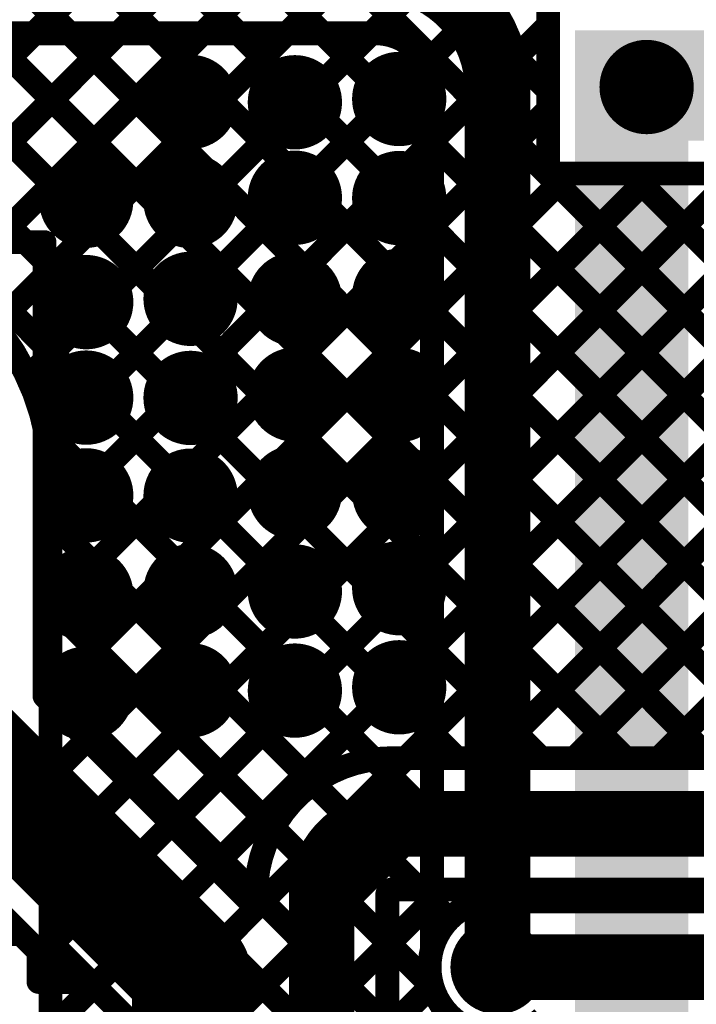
# Model space of a CAD drawing. Header units: millimetres. Extents: x 3.06 to 5.82, y 1.29 to 3.84.
# Tile 176 of 244: x 4.51 to 4.74, y 3.15 to 3.48. Entities that reach past the tile are written whole.
import ezdxf

# ---------------------------------------------------------------- set-up
doc = ezdxf.new("R2010")
doc.units = ezdxf.units.MM
doc.header["$MEASUREMENT"] = 0
for name, color, linetype in [('BottomLayer', 5, 'Continuous'), ('BottomSolder', 6, 'Continuous'), ('MultiLayer', 9, 'Continuous'), ('TopLayer', 1, 'Continuous'), ('TopSolder', 216, 'Continuous'), ('ViaHoleLayer', 16, 'Continuous')]:
    doc.layers.add(name, color=color, linetype=linetype)

msp = doc.modelspace()

# ---------------------------------------------------------------- linework, layer by layer
at = {"layer": 'BottomLayer'}
for points, const_width in [([(4.63427, 3.495, -0.414214), (4.675, 3.45427)], 0.022), ([(4.63427, 3.473, -0.414214), (4.653, 3.45427)], 0.008), ([(4.443, 3.405, -0.414214), (4.525, 3.323)], 0.008), ([(4.69, 3.14281, -0.742932), (4.653, 3.16603)], 0.008)]:
    msp.add_lwpolyline(points, format="xyb", dxfattribs=dict(at, const_width=const_width))
for points, const_width in [([(4.121, 3.473), (4.63427, 3.473)], 0.008), ([(4.41831, 3.473), (4.653, 3.23831)], 0.008), ([(4.4466, 3.473), (4.653, 3.2666)], 0.008), ([(4.45111, 3.4046), (4.51952, 3.473)], 0.008), ([(4.4738, 3.399), (4.5478, 3.473)], 0.008), ([(4.47488, 3.473), (4.653, 3.29488)], 0.008), ([(4.49191, 3.38882), (4.57609, 3.473)], 0.008), ([(4.50317, 3.473), (4.653, 3.32317)], 0.008), ([(4.50639, 3.37502), (4.60437, 3.473)], 0.008), ([(4.51731, 3.35766), (4.63265, 3.473)], 0.008), ([(4.53145, 3.473), (4.653, 3.35145)], 0.008), ([(4.55973, 3.473), (4.653, 3.37973)], 0.008), ([(4.58802, 3.473), (4.653, 3.40802)], 0.008), ([(4.6163, 3.473), (4.653, 3.4363)], 0.008), ([(4.52396, 3.33602), (4.65087, 3.46294)], 0.008), ([(4.675, 3.16), (4.675, 3.45427)], 0.022), ([(4.653, 3.16603), (4.653, 3.45427)], 0.008), ([(4.525, 3.30878), (4.653, 3.43678)], 0.008), ([(4.525, 3.28049), (4.653, 3.40849)], 0.008), ([(4.525, 3.25221), (4.653, 3.38021)], 0.008), ([(4.525, 3.22392), (4.653, 3.35192)], 0.008), ([(4.52327, 3.33976), (4.653, 3.21003)], 0.008), ([(4.525, 3.19564), (4.653, 3.32364)], 0.008), ([(4.525, 2.962), (4.525, 3.323)], 0.008), ([(4.525, 3.30974), (4.653, 3.18174)], 0.008), ([(4.525, 3.16736), (4.653, 3.29536)], 0.008), ([(4.525, 3.28146), (4.65321, 3.15325)], 0.008), ([(4.525, 3.13907), (4.653, 3.26707)], 0.008), ([(4.525, 3.25318), (4.66067, 3.11751)], 0.008), ([(4.525, 3.11079), (4.653, 3.23879)], 0.008), ([(4.525, 3.22489), (4.65119, 3.0987)], 0.008), ([(4.57648, 3.13399), (4.653, 3.2105)], 0.008), ([(4.525, 3.19661), (4.58889, 3.13272)], 0.008), ([(4.60041, 3.12963), (4.653, 3.18222)], 0.008), ([(4.525, 3.16832), (4.56212, 3.1312)], 0.008), ([(4.61902, 3.11995), (4.65301, 3.15394)], 0.008)]:
    msp.add_lwpolyline(points, dxfattribs=dict(at, const_width=const_width))
for points, const_width in [([(4.51752, 3.473, 1), (4.52152, 3.473, 1)], 0.004), ([(4.52945, 3.473, 1), (4.53345, 3.473, 1)], 0.004), ([(4.5458, 3.473, 1), (4.5498, 3.473, 1)], 0.004), ([(4.55773, 3.473, 1), (4.56173, 3.473, 1)], 0.004), ([(4.57409, 3.473, 1), (4.57809, 3.473, 1)], 0.004), ([(4.58602, 3.473, 1), (4.59002, 3.473, 1)], 0.004), ([(4.60237, 3.473, 1), (4.60637, 3.473, 1)], 0.004), ([(4.6143, 3.473, 1), (4.6183, 3.473, 1)], 0.004), ([(4.63065, 3.473, 1), (4.63465, 3.473, 1)], 0.004), ([(4.63227, 3.473, 1), (4.63627, 3.473, 1)], 0.004), ([(4.63227, 3.473, 1), (4.63627, 3.473, 1)], 0.004), ([(4.64887, 3.46294, 1), (4.65287, 3.46294, 1)], 0.004), ([(4.71909, 3.455, 1), (4.73091, 3.455, 1)], 0.01181), ([(4.63609, 3.451, 1), (4.64791, 3.451, 1)], 0.01181), ([(4.6695, 3.45427, 1), (4.6805, 3.45427, 1)], 0.011), ([(4.6695, 3.45427, 1), (4.6805, 3.45427, 1)], 0.011), ([(4.56609, 3.45, 1), (4.57791, 3.45, 1)], 0.01181), ([(4.60109, 3.44989, 1), (4.61291, 3.44989, 1)], 0.01181), ([(4.651, 3.45427, 1), (4.655, 3.45427, 1)], 0.004), ([(4.651, 3.45427, 1), (4.655, 3.45427, 1)], 0.004), ([(4.651, 3.43678, 1), (4.655, 3.43678, 1)], 0.004), ([(4.651, 3.4363, 1), (4.655, 3.4363, 1)], 0.004), ([(4.60109, 3.41789, 1), (4.61291, 3.41789, 1)], 0.01181), ([(4.63609, 3.41778, 1), (4.64791, 3.41778, 1)], 0.01181), ([(4.53109, 3.41689, 1), (4.54291, 3.41689, 1)], 0.01181), ([(4.56609, 3.41678, 1), (4.57791, 3.41678, 1)], 0.01181), ([(4.651, 3.40849, 1), (4.655, 3.40849, 1)], 0.004), ([(4.651, 3.40802, 1), (4.655, 3.40802, 1)], 0.004), ([(4.63609, 3.385, 1), (4.64791, 3.385, 1)], 0.01181), ([(4.53109, 3.38289, 1), (4.54291, 3.38289, 1)], 0.01181), ([(4.56609, 3.384, 1), (4.57791, 3.384, 1)], 0.01181), ([(4.60109, 3.38389, 1), (4.61291, 3.38389, 1)], 0.01181), ([(4.651, 3.38021, 1), (4.655, 3.38021, 1)], 0.004), ([(4.651, 3.37973, 1), (4.655, 3.37973, 1)], 0.004), ([(4.60109, 3.35189, 1), (4.61291, 3.35189, 1)], 0.01181), ([(4.63609, 3.35178, 1), (4.64791, 3.35178, 1)], 0.01181), ([(4.51531, 3.35766, 1), (4.51931, 3.35766, 1)], 0.004), ([(4.53109, 3.35089, 1), (4.54291, 3.35089, 1)], 0.01181), ([(4.56609, 3.35078, 1), (4.57791, 3.35078, 1)], 0.01181), ([(4.651, 3.35192, 1), (4.655, 3.35192, 1)], 0.004), ([(4.651, 3.35145, 1), (4.655, 3.35145, 1)], 0.004), ([(4.52127, 3.33976, 1), (4.52527, 3.33976, 1)], 0.004), ([(4.52196, 3.33602, 1), (4.52596, 3.33602, 1)], 0.004), ([(4.60109, 3.31911, 1), (4.61291, 3.31911, 1)], 0.01181), ([(4.63609, 3.319, 1), (4.64791, 3.319, 1)], 0.01181), ([(4.53109, 3.31811, 1), (4.54291, 3.31811, 1)], 0.01181), ([(4.56609, 3.318, 1), (4.57791, 3.318, 1)], 0.01181), ([(4.651, 3.32364, 1), (4.655, 3.32364, 1)], 0.004), ([(4.523, 3.323, 1), (4.527, 3.323, 1)], 0.004), ([(4.523, 3.323, 1), (4.527, 3.323, 1)], 0.004), ([(4.651, 3.32317, 1), (4.655, 3.32317, 1)], 0.004), ([(4.523, 3.30974, 1), (4.527, 3.30974, 1)], 0.004), ([(4.523, 3.30878, 1), (4.527, 3.30878, 1)], 0.004), ([(4.56609, 3.286, 1), (4.57791, 3.286, 1)], 0.01181), ([(4.60109, 3.28589, 1), (4.61291, 3.28589, 1)], 0.01181), ([(4.63609, 3.287, 1), (4.64791, 3.287, 1)], 0.01181), ([(4.651, 3.29536, 1), (4.655, 3.29536, 1)], 0.004), ([(4.651, 3.29488, 1), (4.655, 3.29488, 1)], 0.004), ([(4.53109, 3.28489, 1), (4.54291, 3.28489, 1)], 0.01181), ([(4.523, 3.28146, 1), (4.527, 3.28146, 1)], 0.004), ([(4.523, 3.28049, 1), (4.527, 3.28049, 1)], 0.004), ([(4.651, 3.26707, 1), (4.655, 3.26707, 1)], 0.004), ([(4.651, 3.2666, 1), (4.655, 3.2666, 1)], 0.004), ([(4.56609, 3.25278, 1), (4.57791, 3.25278, 1)], 0.01181), ([(4.60109, 3.25267, 1), (4.61291, 3.25267, 1)], 0.01181), ([(4.63609, 3.25378, 1), (4.64791, 3.25378, 1)], 0.01181), ([(4.53109, 3.25167, 1), (4.54291, 3.25167, 1)], 0.01181), ([(4.523, 3.25318, 1), (4.527, 3.25318, 1)], 0.004), ([(4.523, 3.25221, 1), (4.527, 3.25221, 1)], 0.004), ([(4.651, 3.23879, 1), (4.655, 3.23879, 1)], 0.004), ([(4.651, 3.23831, 1), (4.655, 3.23831, 1)], 0.004), ([(4.523, 3.22489, 1), (4.527, 3.22489, 1)], 0.004), ([(4.523, 3.22392, 1), (4.527, 3.22392, 1)], 0.004), ([(4.651, 3.2105, 1), (4.655, 3.2105, 1)], 0.004), ([(4.651, 3.21003, 1), (4.655, 3.21003, 1)], 0.004), ([(4.523, 3.19661, 1), (4.527, 3.19661, 1)], 0.004), ([(4.523, 3.19564, 1), (4.527, 3.19564, 1)], 0.004), ([(4.651, 3.18222, 1), (4.655, 3.18222, 1)], 0.004), ([(4.651, 3.18174, 1), (4.655, 3.18174, 1)], 0.004), ([(4.523, 3.16832, 1), (4.527, 3.16832, 1)], 0.004), ([(4.523, 3.16736, 1), (4.527, 3.16736, 1)], 0.004), ([(4.651, 3.16603, 1), (4.655, 3.16603, 1)], 0.004), ([(4.651, 3.16603, 1), (4.655, 3.16603, 1)], 0.004), ([(4.66909, 3.16, 1), (4.68091, 3.16, 1)], 0.01181), ([(4.6695, 3.16, 1), (4.6805, 3.16, 1)], 0.011), ([(4.65101, 3.15394, 1), (4.65501, 3.15394, 1)], 0.004), ([(4.65121, 3.15325, 1), (4.65521, 3.15325, 1)], 0.004)]:
    msp.add_lwpolyline(points, format="xyb", close=True, dxfattribs=dict(at, const_width=const_width))
msp.add_solid([(4.701, 2.036), (4.739, 2.036), (4.701, 3.474), (4.739, 3.474)], dxfattribs=at)
at = {"layer": 'BottomSolder', "const_width": 0.01581}
for points in [[(4.71709, 3.455, 1), (4.73291, 3.455, 1)], [(4.56409, 3.45, 1), (4.57991, 3.45, 1)], [(4.63409, 3.451, 1), (4.64991, 3.451, 1)], [(4.59909, 3.44989, 1), (4.61491, 3.44989, 1)], [(4.59909, 3.41789, 1), (4.61491, 3.41789, 1)], [(4.63409, 3.41778, 1), (4.64991, 3.41778, 1)], [(4.52909, 3.41689, 1), (4.54491, 3.41689, 1)], [(4.56409, 3.41678, 1), (4.57991, 3.41678, 1)], [(4.56409, 3.384, 1), (4.57991, 3.384, 1)], [(4.63409, 3.385, 1), (4.64991, 3.385, 1)], [(4.52909, 3.38289, 1), (4.54491, 3.38289, 1)], [(4.59909, 3.38389, 1), (4.61491, 3.38389, 1)], [(4.59909, 3.35189, 1), (4.61491, 3.35189, 1)], [(4.63409, 3.35178, 1), (4.64991, 3.35178, 1)], [(4.52909, 3.35089, 1), (4.54491, 3.35089, 1)], [(4.56409, 3.35078, 1), (4.57991, 3.35078, 1)], [(4.52909, 3.31811, 1), (4.54491, 3.31811, 1)], [(4.56409, 3.318, 1), (4.57991, 3.318, 1)], [(4.59909, 3.31911, 1), (4.61491, 3.31911, 1)], [(4.63409, 3.319, 1), (4.64991, 3.319, 1)], [(4.56409, 3.286, 1), (4.57991, 3.286, 1)], [(4.59909, 3.28589, 1), (4.61491, 3.28589, 1)], [(4.63409, 3.287, 1), (4.64991, 3.287, 1)], [(4.52909, 3.28489, 1), (4.54491, 3.28489, 1)], [(4.56409, 3.25278, 1), (4.57991, 3.25278, 1)], [(4.59909, 3.25267, 1), (4.61491, 3.25267, 1)], [(4.63409, 3.25378, 1), (4.64991, 3.25378, 1)], [(4.52909, 3.25167, 1), (4.54491, 3.25167, 1)], [(4.66709, 3.16, 1), (4.68291, 3.16, 1)]]:
    msp.add_lwpolyline(points, format="xyb", close=True, dxfattribs=at)
at = {"layer": 'MultiLayer', "const_width": 0.01181}
for points in [[(4.71909, 3.455, 1), (4.73091, 3.455, 1)], [(4.63609, 3.451, 1), (4.64791, 3.451, 1)], [(4.56609, 3.45, 1), (4.57791, 3.45, 1)], [(4.60109, 3.44989, 1), (4.61291, 3.44989, 1)], [(4.60109, 3.41789, 1), (4.61291, 3.41789, 1)], [(4.63609, 3.41778, 1), (4.64791, 3.41778, 1)], [(4.53109, 3.41689, 1), (4.54291, 3.41689, 1)], [(4.56609, 3.41678, 1), (4.57791, 3.41678, 1)], [(4.63609, 3.385, 1), (4.64791, 3.385, 1)], [(4.53109, 3.38289, 1), (4.54291, 3.38289, 1)], [(4.56609, 3.384, 1), (4.57791, 3.384, 1)], [(4.60109, 3.38389, 1), (4.61291, 3.38389, 1)], [(4.60109, 3.35189, 1), (4.61291, 3.35189, 1)], [(4.63609, 3.35178, 1), (4.64791, 3.35178, 1)], [(4.53109, 3.35089, 1), (4.54291, 3.35089, 1)], [(4.56609, 3.35078, 1), (4.57791, 3.35078, 1)], [(4.60109, 3.31911, 1), (4.61291, 3.31911, 1)], [(4.63609, 3.319, 1), (4.64791, 3.319, 1)], [(4.53109, 3.31811, 1), (4.54291, 3.31811, 1)], [(4.56609, 3.318, 1), (4.57791, 3.318, 1)], [(4.56609, 3.286, 1), (4.57791, 3.286, 1)], [(4.60109, 3.28589, 1), (4.61291, 3.28589, 1)], [(4.63609, 3.287, 1), (4.64791, 3.287, 1)], [(4.53109, 3.28489, 1), (4.54291, 3.28489, 1)], [(4.56609, 3.25278, 1), (4.57791, 3.25278, 1)], [(4.60109, 3.25267, 1), (4.61291, 3.25267, 1)], [(4.63609, 3.25378, 1), (4.64791, 3.25378, 1)], [(4.53109, 3.25167, 1), (4.54291, 3.25167, 1)], [(4.66909, 3.16, 1), (4.68091, 3.16, 1)]]:
    msp.add_lwpolyline(points, format="xyb", close=True, dxfattribs=at)
at = {"layer": 'TopLayer'}
for points, const_width in [([(4.339, 3.7503), (4.83063, 3.25867)], 0.008), ([(4.36559, 3.752), (4.83063, 3.28696)], 0.008), ([(4.39387, 3.752), (4.692, 3.45387)], 0.008), ([(4.339, 3.72202), (4.83063, 3.23039)], 0.008), ([(4.339, 3.69373), (4.80273, 3.23)], 0.008), ([(4.44952, 3.403), (4.724, 3.67748)], 0.008), ([(4.339, 3.66545), (4.77445, 3.23)], 0.008), ([(4.2686, 3.651), (4.5166, 3.403)], 0.008), ([(4.29688, 3.651), (4.71788, 3.23)], 0.008), ([(4.32517, 3.651), (4.74617, 3.23)], 0.008), ([(4.4778, 3.403), (4.724, 3.6492)], 0.008), ([(4.50609, 3.403), (4.724, 3.62091)], 0.008), ([(4.523, 3.39163), (4.724, 3.59263)], 0.008), ([(4.523, 3.36335), (4.724, 3.56435)], 0.008), ([(4.523, 3.33506), (4.724, 3.53606)], 0.008), ([(4.692, 3.426), (4.692, 3.485)], 0.008), ([(4.523, 3.30678), (4.692, 3.47578)], 0.008), ([(4.523, 3.27849), (4.692, 3.44749)], 0.008), ([(4.52332, 3.25052), (4.69879, 3.426)], 0.008), ([(4.53746, 3.23638), (4.72708, 3.426)], 0.008), ([(4.5516, 3.22224), (4.75536, 3.426)], 0.008), ([(4.692, 3.426), (4.77974, 3.426)], 0.008), ([(4.71987, 3.426), (4.83063, 3.31524)], 0.008), ([(4.56574, 3.2081), (4.77413, 3.41649)], 0.008), ([(4.294, 3.403), (4.523, 3.403)], 0.008), ([(4.5166, 3.403), (4.523, 3.3966)], 0.008), ([(4.523, 3.361), (4.523, 3.403)], 0.008), ([(4.523, 3.3966), (4.6896, 3.23)], 0.008), ([(4.57988, 3.19396), (4.77983, 3.39391)], 0.008), ([(4.64421, 3.23), (4.80221, 3.388)], 0.008), ([(4.6725, 3.23), (4.8305, 3.388)], 0.008), ([(4.523, 3.36831), (4.66131, 3.23)], 0.008), ([(4.523, 3.335), (4.523, 3.361)], 0.008), ([(4.523, 3.335), (4.523, 3.361)], 0.008), ([(4.70078, 3.23), (4.83063, 3.35985)], 0.008), ([(4.523, 3.34003), (4.63343, 3.2296)], 0.008), ([(4.523, 3.25084), (4.523, 3.335)], 0.008), ([(4.72907, 3.23), (4.83063, 3.33156)], 0.008), ([(4.523, 3.31174), (4.61315, 3.2216)], 0.008), ([(4.523, 3.28346), (4.59977, 3.20669)], 0.008), ([(4.492, 3.238), (4.57235, 3.15765)], 0.04), ([(4.523, 3.25518), (4.594, 3.18418)], 0.008), ([(4.523, 3.25084), (4.594, 3.17984)], 0.008), ([(4.63949, 3.23), (4.83063, 3.23)], 0.008), ([(4.4701, 3.21606), (4.51516, 3.171)], 0.008), ([(4.63949, 3.208), (4.881, 3.208)], 0.022), ([(4.616, 3.124), (4.616, 3.18451)], 0.022), ([(4.638, 3.16722), (4.65678, 3.186)], 0.008), ([(4.63949, 3.186), (4.83063, 3.186)], 0.008), ([(4.64874, 3.186), (4.65874, 3.176)], 0.008), ([(4.67703, 3.186), (4.68103, 3.182)], 0.008), ([(4.68107, 3.182), (4.68507, 3.186)], 0.008), ([(4.70531, 3.186), (4.70931, 3.182)], 0.008), ([(4.70935, 3.182), (4.71335, 3.186)], 0.008), ([(4.7336, 3.186), (4.7376, 3.182)], 0.008), ([(4.73763, 3.182), (4.74163, 3.186)], 0.008), ([(4.594, 3.17984), (4.594, 3.18451)], 0.008), ([(4.638, 3.124), (4.638, 3.18451)], 0.008), ([(4.68103, 3.182), (4.83063, 3.182)], 0.008), ([(4.57235, 3.103), (4.57235, 3.15765)], 0.04), ([(4.37872, 3.171), (4.51516, 3.171)], 0.008), ([(4.51516, 3.171), (4.521, 3.16516)], 0.008), ([(4.638, 3.16846), (4.65321, 3.15325)], 0.008), ([(4.521, 3.16516), (4.53116, 3.155)], 0.008), ([(4.521, 3.155), (4.521, 3.16516)], 0.008), ([(4.675, 3.16), (4.87571, 3.16)], 0.022), ([(4.521, 3.155), (4.53116, 3.155)], 0.008), ([(4.638, 3.13893), (4.65301, 3.15394)], 0.008)]:
    msp.add_lwpolyline(points, dxfattribs=dict(at, const_width=const_width))
for points, const_width in [([(4.69, 3.47578, 1), (4.694, 3.47578, 1)], 0.004), ([(4.71909, 3.455, 1), (4.73091, 3.455, 1)], 0.01181), ([(4.63609, 3.451, 1), (4.64791, 3.451, 1)], 0.01181), ([(4.56609, 3.45, 1), (4.57791, 3.45, 1)], 0.01181), ([(4.60109, 3.44989, 1), (4.61291, 3.44989, 1)], 0.01181), ([(4.69, 3.45387, 1), (4.694, 3.45387, 1)], 0.004), ([(4.69, 3.44749, 1), (4.694, 3.44749, 1)], 0.004), ([(4.60109, 3.41789, 1), (4.61291, 3.41789, 1)], 0.01181), ([(4.63609, 3.41778, 1), (4.64791, 3.41778, 1)], 0.01181), ([(4.69, 3.426, 1), (4.694, 3.426, 1)], 0.004), ([(4.69, 3.426, 1), (4.694, 3.426, 1)], 0.004), ([(4.69679, 3.426, 1), (4.70079, 3.426, 1)], 0.004), ([(4.71787, 3.426, 1), (4.72187, 3.426, 1)], 0.004), ([(4.72508, 3.426, 1), (4.72908, 3.426, 1)], 0.004), ([(4.53109, 3.41689, 1), (4.54291, 3.41689, 1)], 0.01181), ([(4.56609, 3.41678, 1), (4.57791, 3.41678, 1)], 0.01181), ([(4.5146, 3.403, 1), (4.5186, 3.403, 1)], 0.004), ([(4.5146, 3.403, 1), (4.5186, 3.403, 1)], 0.004), ([(4.521, 3.403, 1), (4.525, 3.403, 1)], 0.004), ([(4.521, 3.403, 1), (4.525, 3.403, 1)], 0.004), ([(4.521, 3.3966, 1), (4.525, 3.3966, 1)], 0.004), ([(4.521, 3.3966, 1), (4.525, 3.3966, 1)], 0.004), ([(4.63609, 3.385, 1), (4.64791, 3.385, 1)], 0.01181), ([(4.521, 3.39163, 1), (4.525, 3.39163, 1)], 0.004), ([(4.53109, 3.38289, 1), (4.54291, 3.38289, 1)], 0.01181), ([(4.56609, 3.384, 1), (4.57791, 3.384, 1)], 0.01181), ([(4.60109, 3.38389, 1), (4.61291, 3.38389, 1)], 0.01181), ([(4.521, 3.36831, 1), (4.525, 3.36831, 1)], 0.004), ([(4.521, 3.36335, 1), (4.525, 3.36335, 1)], 0.004), ([(4.521, 3.361, 1), (4.525, 3.361, 1)], 0.004), ([(4.521, 3.361, 1), (4.525, 3.361, 1)], 0.004), ([(4.521, 3.361, 1), (4.525, 3.361, 1)], 0.004), ([(4.60109, 3.35189, 1), (4.61291, 3.35189, 1)], 0.01181), ([(4.63609, 3.35178, 1), (4.64791, 3.35178, 1)], 0.01181), ([(4.53109, 3.35089, 1), (4.54291, 3.35089, 1)], 0.01181), ([(4.56609, 3.35078, 1), (4.57791, 3.35078, 1)], 0.01181), ([(4.521, 3.34003, 1), (4.525, 3.34003, 1)], 0.004), ([(4.521, 3.33506, 1), (4.525, 3.33506, 1)], 0.004), ([(4.521, 3.335, 1), (4.525, 3.335, 1)], 0.004), ([(4.521, 3.335, 1), (4.525, 3.335, 1)], 0.004), ([(4.521, 3.335, 1), (4.525, 3.335, 1)], 0.004), ([(4.60109, 3.31911, 1), (4.61291, 3.31911, 1)], 0.01181), ([(4.63609, 3.319, 1), (4.64791, 3.319, 1)], 0.01181), ([(4.53109, 3.31811, 1), (4.54291, 3.31811, 1)], 0.01181), ([(4.56609, 3.318, 1), (4.57791, 3.318, 1)], 0.01181), ([(4.521, 3.31174, 1), (4.525, 3.31174, 1)], 0.004), ([(4.521, 3.30678, 1), (4.525, 3.30678, 1)], 0.004), ([(4.56609, 3.286, 1), (4.57791, 3.286, 1)], 0.01181), ([(4.60109, 3.28589, 1), (4.61291, 3.28589, 1)], 0.01181), ([(4.63609, 3.287, 1), (4.64791, 3.287, 1)], 0.01181), ([(4.53109, 3.28489, 1), (4.54291, 3.28489, 1)], 0.01181), ([(4.521, 3.28346, 1), (4.525, 3.28346, 1)], 0.004), ([(4.521, 3.27849, 1), (4.525, 3.27849, 1)], 0.004), ([(4.56609, 3.25278, 1), (4.57791, 3.25278, 1)], 0.01181), ([(4.60109, 3.25267, 1), (4.61291, 3.25267, 1)], 0.01181), ([(4.63609, 3.25378, 1), (4.64791, 3.25378, 1)], 0.01181), ([(4.53109, 3.25167, 1), (4.54291, 3.25167, 1)], 0.01181), ([(4.521, 3.25518, 1), (4.525, 3.25518, 1)], 0.004), ([(4.521, 3.25084, 1), (4.525, 3.25084, 1)], 0.004), ([(4.521, 3.25084, 1), (4.525, 3.25084, 1)], 0.004), ([(4.52132, 3.25052, 1), (4.52532, 3.25052, 1)], 0.004), ([(4.53546, 3.23638, 1), (4.53946, 3.23638, 1)], 0.004), ([(4.63143, 3.2296, 1), (4.63543, 3.2296, 1)], 0.004), ([(4.63749, 3.23, 1), (4.64149, 3.23, 1)], 0.004), ([(4.63749, 3.23, 1), (4.64149, 3.23, 1)], 0.004), ([(4.64221, 3.23, 1), (4.64621, 3.23, 1)], 0.004), ([(4.65931, 3.23, 1), (4.66331, 3.23, 1)], 0.004), ([(4.6705, 3.23, 1), (4.6745, 3.23, 1)], 0.004), ([(4.6876, 3.23, 1), (4.6916, 3.23, 1)], 0.004), ([(4.69878, 3.23, 1), (4.70278, 3.23, 1)], 0.004), ([(4.71588, 3.23, 1), (4.71988, 3.23, 1)], 0.004), ([(4.72707, 3.23, 1), (4.73107, 3.23, 1)], 0.004), ([(4.5496, 3.22224, 1), (4.5536, 3.22224, 1)], 0.004), ([(4.61115, 3.2216, 1), (4.61515, 3.2216, 1)], 0.004), ([(4.63399, 3.208, 1), (4.64499, 3.208, 1)], 0.011), ([(4.63399, 3.208, 1), (4.64499, 3.208, 1)], 0.011), ([(4.56374, 3.2081, 1), (4.56774, 3.2081, 1)], 0.004), ([(4.59777, 3.20669, 1), (4.60177, 3.20669, 1)], 0.004), ([(4.57788, 3.19396, 1), (4.58188, 3.19396, 1)], 0.004), ([(4.6105, 3.18451, 1), (4.6215, 3.18451, 1)], 0.011), ([(4.6105, 3.18451, 1), (4.6215, 3.18451, 1)], 0.011), ([(4.63749, 3.186, 1), (4.64149, 3.186, 1)], 0.004), ([(4.64674, 3.186, 1), (4.65074, 3.186, 1)], 0.004), ([(4.65478, 3.186, 1), (4.65878, 3.186, 1)], 0.004), ([(4.67503, 3.186, 1), (4.67903, 3.186, 1)], 0.004), ([(4.68307, 3.186, 1), (4.68707, 3.186, 1)], 0.004), ([(4.70331, 3.186, 1), (4.70731, 3.186, 1)], 0.004), ([(4.71135, 3.186, 1), (4.71535, 3.186, 1)], 0.004), ([(4.7316, 3.186, 1), (4.7356, 3.186, 1)], 0.004), ([(4.73963, 3.186, 1), (4.74363, 3.186, 1)], 0.004), ([(4.592, 3.18451, 1), (4.596, 3.18451, 1)], 0.004), ([(4.592, 3.18451, 1), (4.596, 3.18451, 1)], 0.004), ([(4.592, 3.18418, 1), (4.596, 3.18418, 1)], 0.004), ([(4.636, 3.18451, 1), (4.64, 3.18451, 1)], 0.004), ([(4.67903, 3.182, 1), (4.68303, 3.182, 1)], 0.004), ([(4.67903, 3.182, 1), (4.68303, 3.182, 1)], 0.004), ([(4.67903, 3.182, 1), (4.68303, 3.182, 1)], 0.004), ([(4.67907, 3.182, 1), (4.68307, 3.182, 1)], 0.004), ([(4.70731, 3.182, 1), (4.71131, 3.182, 1)], 0.004), ([(4.70735, 3.182, 1), (4.71135, 3.182, 1)], 0.004), ([(4.7356, 3.182, 1), (4.7396, 3.182, 1)], 0.004), ([(4.73563, 3.182, 1), (4.73963, 3.182, 1)], 0.004), ([(4.592, 3.17984, 1), (4.596, 3.17984, 1)], 0.004), ([(4.592, 3.17984, 1), (4.596, 3.17984, 1)], 0.004), ([(4.65674, 3.176, 1), (4.66074, 3.176, 1)], 0.004), ([(4.56236, 3.15765, 1), (4.58235, 3.15765, 1)], 0.02), ([(4.56236, 3.15765, 1), (4.58235, 3.15765, 1)], 0.02), ([(4.51316, 3.171, 1), (4.51716, 3.171, 1)], 0.004), ([(4.51316, 3.171, 1), (4.51716, 3.171, 1)], 0.004), ([(4.51316, 3.171, 1), (4.51716, 3.171, 1)], 0.004), ([(4.636, 3.16846, 1), (4.64, 3.16846, 1)], 0.004), ([(4.519, 3.16516, 1), (4.523, 3.16516, 1)], 0.004), ([(4.519, 3.16516, 1), (4.523, 3.16516, 1)], 0.004), ([(4.519, 3.16516, 1), (4.523, 3.16516, 1)], 0.004), ([(4.636, 3.16722, 1), (4.64, 3.16722, 1)], 0.004), ([(4.66909, 3.16, 1), (4.68091, 3.16, 1)], 0.01181), ([(4.6695, 3.16, 1), (4.6805, 3.16, 1)], 0.011), ([(4.519, 3.155, 1), (4.523, 3.155, 1)], 0.004), ([(4.519, 3.155, 1), (4.523, 3.155, 1)], 0.004), ([(4.52916, 3.155, 1), (4.53316, 3.155, 1)], 0.004), ([(4.52916, 3.155, 1), (4.53316, 3.155, 1)], 0.004), ([(4.65101, 3.15394, 1), (4.65501, 3.15394, 1)], 0.004), ([(4.65121, 3.15325, 1), (4.65521, 3.15325, 1)], 0.004)]:
    msp.add_lwpolyline(points, format="xyb", close=True, dxfattribs=dict(at, const_width=const_width))
for points, const_width in [([(4.594, 3.18451, -0.414214), (4.63949, 3.23)], 0.008), ([(4.616, 3.18451, -0.414214), (4.63949, 3.208)], 0.022), ([(4.68103, 3.138, -1.310882), (4.68103, 3.182)], 0.008)]:
    msp.add_lwpolyline(points, format="xyb", dxfattribs=dict(at, const_width=const_width))
msp.add_solid([(4.703, 3.437), (4.987, 3.437), (4.703, 3.474), (4.987, 3.474)], dxfattribs=at)
at = {"layer": 'TopSolder', "const_width": 0.01581}
for points in [[(4.71709, 3.455, 1), (4.73291, 3.455, 1)], [(4.56409, 3.45, 1), (4.57991, 3.45, 1)], [(4.63409, 3.451, 1), (4.64991, 3.451, 1)], [(4.59909, 3.44989, 1), (4.61491, 3.44989, 1)], [(4.59909, 3.41789, 1), (4.61491, 3.41789, 1)], [(4.63409, 3.41778, 1), (4.64991, 3.41778, 1)], [(4.52909, 3.41689, 1), (4.54491, 3.41689, 1)], [(4.56409, 3.41678, 1), (4.57991, 3.41678, 1)], [(4.56409, 3.384, 1), (4.57991, 3.384, 1)], [(4.63409, 3.385, 1), (4.64991, 3.385, 1)], [(4.52909, 3.38289, 1), (4.54491, 3.38289, 1)], [(4.59909, 3.38389, 1), (4.61491, 3.38389, 1)], [(4.59909, 3.35189, 1), (4.61491, 3.35189, 1)], [(4.63409, 3.35178, 1), (4.64991, 3.35178, 1)], [(4.52909, 3.35089, 1), (4.54491, 3.35089, 1)], [(4.56409, 3.35078, 1), (4.57991, 3.35078, 1)], [(4.52909, 3.31811, 1), (4.54491, 3.31811, 1)], [(4.56409, 3.318, 1), (4.57991, 3.318, 1)], [(4.59909, 3.31911, 1), (4.61491, 3.31911, 1)], [(4.63409, 3.319, 1), (4.64991, 3.319, 1)], [(4.56409, 3.286, 1), (4.57991, 3.286, 1)], [(4.59909, 3.28589, 1), (4.61491, 3.28589, 1)], [(4.63409, 3.287, 1), (4.64991, 3.287, 1)], [(4.52909, 3.28489, 1), (4.54491, 3.28489, 1)], [(4.56409, 3.25278, 1), (4.57991, 3.25278, 1)], [(4.59909, 3.25267, 1), (4.61491, 3.25267, 1)], [(4.63409, 3.25378, 1), (4.64991, 3.25378, 1)], [(4.52909, 3.25167, 1), (4.54491, 3.25167, 1)], [(4.66709, 3.16, 1), (4.68291, 3.16, 1)]]:
    msp.add_lwpolyline(points, format="xyb", close=True, dxfattribs=at)
at = {"layer": 'ViaHoleLayer', "const_width": 0.00787}
for points in [[(4.72106, 3.455, 1), (4.72894, 3.455, 1)], [(4.56806, 3.45, 1), (4.57594, 3.45, 1)], [(4.60306, 3.44989, 1), (4.61094, 3.44989, 1)], [(4.63806, 3.451, 1), (4.64594, 3.451, 1)], [(4.53306, 3.41689, 1), (4.54094, 3.41689, 1)], [(4.56806, 3.41678, 1), (4.57594, 3.41678, 1)], [(4.60306, 3.41789, 1), (4.61094, 3.41789, 1)], [(4.63806, 3.41778, 1), (4.64594, 3.41778, 1)], [(4.53306, 3.38289, 1), (4.54094, 3.38289, 1)], [(4.56806, 3.384, 1), (4.57594, 3.384, 1)], [(4.60306, 3.38389, 1), (4.61094, 3.38389, 1)], [(4.63806, 3.385, 1), (4.64594, 3.385, 1)], [(4.53306, 3.35089, 1), (4.54094, 3.35089, 1)], [(4.56806, 3.35078, 1), (4.57594, 3.35078, 1)], [(4.60306, 3.35189, 1), (4.61094, 3.35189, 1)], [(4.63806, 3.35178, 1), (4.64594, 3.35178, 1)], [(4.53306, 3.31811, 1), (4.54094, 3.31811, 1)], [(4.56806, 3.318, 1), (4.57594, 3.318, 1)], [(4.60306, 3.31911, 1), (4.61094, 3.31911, 1)], [(4.63806, 3.319, 1), (4.64594, 3.319, 1)], [(4.63806, 3.287, 1), (4.64594, 3.287, 1)], [(4.53306, 3.28489, 1), (4.54094, 3.28489, 1)], [(4.56806, 3.286, 1), (4.57594, 3.286, 1)], [(4.60306, 3.28589, 1), (4.61094, 3.28589, 1)], [(4.63806, 3.25378, 1), (4.64594, 3.25378, 1)], [(4.53306, 3.25167, 1), (4.54094, 3.25167, 1)], [(4.56806, 3.25278, 1), (4.57594, 3.25278, 1)], [(4.60306, 3.25267, 1), (4.61094, 3.25267, 1)], [(4.67106, 3.16, 1), (4.67894, 3.16, 1)]]:
    msp.add_lwpolyline(points, format="xyb", close=True, dxfattribs=at)

doc.saveas('drawing.dxf')
